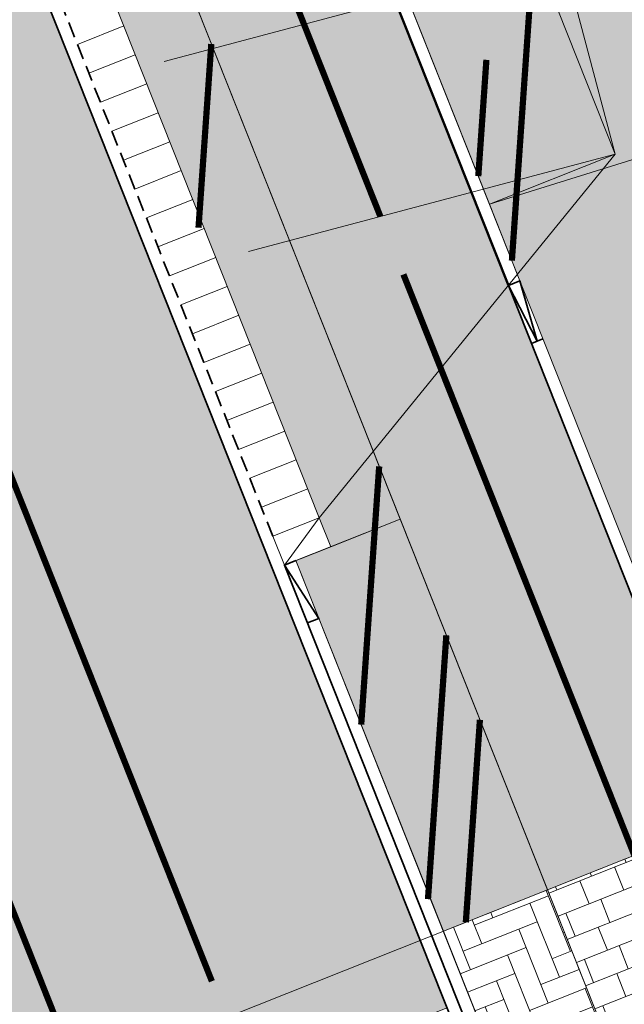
# Model space of a CAD drawing. Header units: metres. Extents: x 196674 to 197628, y 355499 to 356232.
# Tile 127 of 209: x 196837 to 196847, y 355914 to 355930. Entities that reach past the tile are written whole.
import ezdxf

# ---------------------------------------------------------------- set-up
doc = ezdxf.new("R2010")
doc.units = ezdxf.units.M
for name, pattern in [('DASHED2', [0.375, 0.25, -0.125]), ('VW-11_STREEP', [2, 1, -1]), ('VW-30270_STREEP', [3, 0.3, -2.7]), ('VW-5050_STREEP', [1, 0.5, -0.5])]:
    doc.linetypes.add(name, pattern=pattern)
doc.layers.get('0').update_dxf_attribs({"lineweight": 25})
for name, color, linetype, lineweight, true_color in [('N-WE-VH-GESLOTENVERHARDING_ASFALT_RIJBAAN-V', 7, 'Continuous', 5, 0xd6d6d6), ('N-WE-VH-GOOT-TEGEL_200x200-G', 7, 'Continuous', 35, 0x00a5a5), ('N-WE-VH-KANTOPSLUITING_GELEIDEBAND_50 200-G', 1, 'Continuous', 35, 0xff0000), ('N-WE-VH-KANTOPSLUITING_OPSLUITBAND_200X250-G', 7, 'Continuous', 50, 0x0029a5), ('N-WE-VH-KANTOPSLUITING_VERLAGINGSBAND_GELEIDEBAND_50 200-G', 1, 'Continuous', 35, 0xff0000), ('N-WE-VH-KANTOPSLUITING_VERLOOPBAND_GELEIDEBAND_50 200_TROTTOIRBAND_180 200-G', 1, 'Continuous', 35, 0xff0000), ('N-WE-VH-OPENVERHARDING_NATUURSTEEN_02-BRANCO-GRIS-A', 7, 'Continuous', 9, 0x8f999b), ('N-WE-VH-OPENVERHARDING_NATUURSTEEN_03-FAVACO-A', 7, 'Continuous', 9, 0x5c6a6b), ('N-WE-VH-OPENVERHARDING_STRAATBAKSTEEN_ROOD_ELLEBOOG_LINGE-A', 7, 'Continuous', 5, 0xdaaea0), ('N-WE-VH-OPENVERHARDING_TEGEL_200x300_FIETSPAD_ROOD-A', 7, 'Continuous', 5, 0xe04d68), ('N-WE-VW-MARKERING_DWARS_OVERSTEEK_KANALISATIESTREEP50-G', 7, 'VW-5050_STREEP', 13, 0xffffff), ('N-WE-VW-MARKERING_LANGS_STREEP_11_010-G', 7, 'VW-11_STREEP', 13, 0xffffff), ('N-WE-VW-MARKERING_LANGS_STREEP_30270_010-G', 7, 'VW-30270_STREEP', 13, 0xffffff)]:
    doc.layers.add(name, color=color, linetype=linetype, lineweight=lineweight, true_color=true_color)
doc.layers.add('N-WE-VH-HULPLIJN-G', color=40, linetype='Continuous', lineweight=5, plot=False)
for name, color, linetype, lineweight in [('N-WE-VH-KANTOPSLUITING_ACHTERKANTBAND-G', 50, 'Continuous', 18), ('N-WE-VH-KANTOPSLUITING_ELEMENT_INRIT-G', 210, 'Continuous', 18), ('N-WE-VH-KANTOPSLUITING_ELEMENT_INRIT_VOORKANT_BLOKKEN-G', 210, 'DASHED2', 35), ('N-WE-VH-MATERIAALGRENS-G', 7, 'Continuous', 13)]:
    doc.layers.add(name, color=color, linetype=linetype, lineweight=lineweight)
pattern_1 = [(21.67232329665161, (0, 0), (-0.1477191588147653, 0.3717244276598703), []), (111.6723232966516, (0, 0), (-0.5575866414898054, -0.2215787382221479), [0.4, -0.4]), (111.6723232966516, (0.3717244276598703, 0.1477191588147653), (-0.5575866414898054, -0.2215787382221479), [-0.4, 0.4])]
pattern_2 = [(86.02000000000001, (0, 0), (-0.2493970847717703, 0.01735206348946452), [-0.05, 0.2, -0.05])]

# ---------------------------------------------------------------- blocks, each defined once
blk = doc.blocks.new('*U126')
at = {"layer": 'N-WE-VH-KANTOPSLUITING_ELEMENT_INRIT-G', "ltscale": 0.2, "flags": 128}
for points in [[(0, 0), (0.5, -0.7999999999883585)], [(1, 0), (1, -0.7999999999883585)], [(1.5, 0), (1.5, -0.7999999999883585)], [(2, 0), (2, -0.7999999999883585)], [(2.5, 0), (2.5, -0.7999999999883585)], [(3, 0), (3, -0.7999999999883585)], [(3.5, 0), (3.5, -0.7999999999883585)], [(4, 0), (4, -0.7999999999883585)], [(4.5, 0), (4.5, -0.7999999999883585)], [(5, 0), (5, -0.7999999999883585)], [(5.5, 0), (5.5, -0.7999999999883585)], [(6, 0), (6, -0.7999999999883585)], [(6.5, 0), (6.5, -0.7999999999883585)], [(7, 0), (7, -0.7999999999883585)], [(7.5, 0), (7.5, -0.7999999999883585)], [(8, 0), (8, -0.7999999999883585)], [(8.5, 0), (8.5, -0.7999999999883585)], [(9, 0), (9, -0.7999999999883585)], [(0.5, -0.7999999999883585), (20.5000000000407, -0.7999999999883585)]]:
    blk.add_lwpolyline(points, dxfattribs=at)
at = {"layer": 'N-WE-VH-KANTOPSLUITING_ELEMENT_INRIT-G', "flags": 128}
blk.add_lwpolyline([(0.5, 0), (0, 0), (0, -0.7999999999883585), (0.5, -0.7999999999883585)], close=True, dxfattribs=at)
at = {"layer": 'N-WE-VH-KANTOPSLUITING_ELEMENT_INRIT_VOORKANT_BLOKKEN-G', "flags": 128}
blk.add_lwpolyline([(0.5, 0), (20.5000000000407, 0)], dxfattribs=at)
blk = doc.blocks.new('Verloopband')
at = {"flags": 128}
blk.add_lwpolyline([(-0.2763672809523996, 0.9662406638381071), (0, 0), (-0.4622285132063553, 0.8923814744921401)], close=True, dxfattribs=at)
blk = doc.blocks.new('Patroon Minderbroederskerk')
at = {"layer": 'N-WE-VH-OPENVERHARDING_NATUURSTEEN_03-FAVACO-A', "const_width": 0.1}
for points in [[(-11.09439979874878, -39.83279591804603), (-10.31719954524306, -28.66506614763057)], [(-16.12579119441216, -39.30347087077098), (-15.92048550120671, -36.35339656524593)], [(-11.63351496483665, -38.47615214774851), (-11.50349499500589, -36.60787189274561)], [(-13.51356462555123, -47.28435026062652), (-13.22490966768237, -43.13661542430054)], [(-12.44157205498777, -50.08726933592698), (-12.14667933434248, -45.84990296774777)], [(-11.83392745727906, -50.4592014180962), (-11.60756416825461, -47.20654673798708)]]:
    blk.add_lwpolyline(points, dxfattribs=at)

msp = doc.modelspace()

# ---------------------------------------------------------------- hatches: boundary and pattern name
at = {"layer": 'N-WE-VH-GESLOTENVERHARDING_ASFALT_RIJBAAN-V'}
h = msp.add_hatch(color=256, dxfattribs=at)
h.dxf.hatch_style = 1
edge = h.paths.add_edge_path()
edge.add_line((196834.0553718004, 355939.1966390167), (196830.5635089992, 355937.7671306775))
edge.add_arc((196829.3834160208, 355937.5494599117), 1.199999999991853, -158.32767670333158, 10.450868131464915, ccw=False)
edge.add_line((196828.2682427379, 355937.1063024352), (196825.8520339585, 355936.146127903))
edge.add_line((196825.8520339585, 355936.146127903), (196826.309662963, 355934.9945380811))
edge.add_line((196826.309662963, 355934.9945380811), (196834.2309629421, 355915.0611677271))
edge.add_line((196834.2309629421, 355915.0611677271), (196835.9972849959, 355910.616347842))
edge.add_line((196835.9972849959, 355910.616347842), (196839.0151825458, 355911.8296955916))
edge.add_arc((196840.1569402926, 355912.1990047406), 1.200000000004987, 21.67228297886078, 197.9241463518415, ccw=False)
edge.add_line((196841.2721138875, 355912.6421614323), (196844.1528986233, 355913.7869534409))
edge.add_line((196844.1528986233, 355913.7869534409), (196841.3562365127, 355920.8245485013))
edge.add_line((196841.3562365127, 355920.8245485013), (196834.0553718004, 355939.1966390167))
at = {"layer": 'N-WE-VH-OPENVERHARDING_NATUURSTEEN_02-BRANCO-GRIS-A', "true_color": 0xb5b8b7}
h = msp.add_hatch(dxfattribs=at)
h.set_pattern_fill('AMO-BODEM_KLEIIG', color=9, scale=0.5, angle=41.02, pattern_type=2)
h.set_pattern_definition(pattern_2)
edge = h.paths.add_edge_path()
edge.add_line((196904.1347714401, 355942.5172632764), (196904.0833954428, 355942.7105519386))
edge.add_line((196904.0833954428, 355942.7105519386), (196903.9327309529, 355942.6705054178))
edge.add_line((196903.9327309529, 355942.6705054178), (196902.8047925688, 355946.1873392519))
edge.add_line((196902.8047925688, 355946.1873392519), (196901.5447557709, 355950.1160467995))
edge.add_arc((196897.1649649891, 355953.9280243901), 5.806353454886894, 318.9651201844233, 377.7470136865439)
edge.add_line((196902.6950038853, 355955.6978860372), (196901.843014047, 355958.3543313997))
edge.add_arc((196882.9889907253, 355952.3073648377), 19.80000000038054, 17.78237197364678, 26.37352203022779)
edge.add_line((196900.728150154, 355961.1029445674), (196899.9032827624, 355962.7665590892))
edge.add_line((196899.9032827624, 355962.7665590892), (196896.9480260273, 355968.1883792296))
edge.add_line((196896.9480260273, 355968.1883792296), (196893.4994062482, 355974.7662014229))
edge.add_line((196893.4994062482, 355974.7662014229), (196891.3160369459, 355978.9449681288))
edge.add_line((196891.3160369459, 355978.9449681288), (196889.4915040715, 355982.719766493))
edge.add_line((196889.4915040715, 355982.719766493), (196887.8764675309, 355986.1719638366))
edge.add_line((196887.8764675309, 355986.1719638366), (196885.7426016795, 355985.2862691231))
edge.add_line((196885.7426016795, 355985.2862691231), (196885.0914912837, 355985.0492770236))
edge.add_line((196885.0914912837, 355985.0492770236), (196887.7382881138, 355977.7814621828))
edge.add_line((196887.7382881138, 355977.7814621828), (196885.5567911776, 355975.4225304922))
edge.add_line((196885.5567911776, 355975.4225304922), (196877.6132574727, 355982.7685653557))
edge.add_line((196877.6132574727, 355982.7685653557), (196866.4971657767, 355978.708592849))
edge.add_line((196866.4971657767, 355978.708592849), (196860.2787933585, 355976.4360902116))
edge.add_line((196860.2787933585, 355976.4360902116), (196860.222427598, 355976.538692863))
edge.add_line((196860.222427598, 355976.538692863), (196859.9061866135, 355977.3025401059))
edge.add_line((196859.9061866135, 355977.3025401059), (196859.8435398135, 355977.5106985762))
edge.add_line((196859.8435398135, 355977.5106985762), (196859.5800778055, 355978.171604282))
edge.add_line((196859.5800778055, 355978.171604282), (196859.2962070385, 355978.9858568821))
edge.add_line((196859.2962070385, 355978.9858568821), (196854.6103564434, 355977.1424704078))
edge.add_line((196854.6103564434, 355977.1424704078), (196855.0270261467, 355976.081345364))
edge.add_line((196855.0270261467, 355976.081345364), (196848.9235303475, 355973.6846987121))
edge.add_line((196848.9235303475, 355973.6846987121), (196848.5192497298, 355974.7281412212))
edge.add_line((196848.5192497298, 355974.7281412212), (196843.4020496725, 355972.6937883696))
edge.add_line((196843.4020496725, 355972.6937883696), (196839.6680650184, 355981.9695414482))
edge.add_line((196839.6680650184, 355981.9695414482), (196838.8693565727, 355984.0444490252))
edge.add_line((196838.8693565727, 355984.0444490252), (196837.7303654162, 355986.9068752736))
edge.add_line((196837.7303654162, 355986.9068752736), (196825.2742032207, 355982.0233832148))
edge.add_line((196825.2742032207, 355982.0233832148), (196824.869626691, 355983.0546210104))
edge.add_line((196824.869626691, 355983.0546210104), (196821.291702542, 355981.6327936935))
edge.add_line((196821.291702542, 355981.6327936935), (196823.5165936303, 355976.03401847))
edge.add_arc((196849.8160968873, 355986.4851489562), 28.30000000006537, 201.6723232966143, 212.9671986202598)
edge.add_line((196826.072899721, 355971.0854545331), (196827.261377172, 355969.2530639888))
edge.add_arc((196800.6656404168, 355952.0032295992), 31.70000000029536, 27.964189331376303, 32.96719862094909, ccw=False)
edge.add_arc((196800.6656404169, 355952.0032295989), 31.7000000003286, 21.67232329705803, 27.96418933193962, ccw=False)
edge.add_line((196830.1248013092, 355963.7099729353), (196835.4340720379, 355950.3495825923))
edge.add_line((196835.4340720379, 355950.3495825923), (196836.911263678, 355946.6323381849))
edge.add_line((196836.911263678, 355946.6323381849), (196841.0876501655, 355936.1227679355))
edge.add_line((196841.0876501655, 355936.1227679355), (196844.833726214, 355926.696042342))
edge.add_line((196844.833726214, 355926.696042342), (196845.3236113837, 355925.4632822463))
edge.add_line((196845.3236113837, 355925.4632822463), (196848.7404566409, 355916.8650417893))
edge.add_line((196848.7404566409, 355916.8650417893), (196850.678, 355917.635))
edge.add_line((196850.678, 355917.635), (196848.415, 355923.32))
edge.add_line((196848.415, 355923.32), (196848.545, 355923.381))
edge.add_line((196848.545, 355923.381), (196849.361, 355925.294))
edge.add_line((196849.361, 355925.294), (196849.318, 355925.424))
edge.add_line((196849.318, 355925.424), (196855.480174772, 355927.8326769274))
edge.add_line((196855.480174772, 355927.8326769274), (196859.9507791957, 355929.619336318))
edge.add_line((196859.9507791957, 355929.619336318), (196869.3255006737, 355931.9984358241))
edge.add_line((196869.3255006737, 355931.9984358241), (196873.1093192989, 355932.7743424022))
edge.add_line((196873.1093192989, 355932.7743424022), (196885.9822651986, 355936.3936414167))
edge.add_line((196885.9822651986, 355936.3936414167), (196898.4869911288, 355939.6561703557))
edge.add_line((196898.4869911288, 355939.6561703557), (196898.4413242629, 355939.8768389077))
edge.add_line((196898.4413242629, 355939.8768389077), (196898.9212147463, 355940.0018329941))
edge.add_line((196898.9212147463, 355940.0018329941), (196898.9919709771, 355939.7694505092))
edge.add_line((196898.9919709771, 355939.7694505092), (196903.086, 355940.775))
edge.add_line((196903.086, 355940.775), (196903.1442436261, 355940.8987677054))
edge.add_line((196903.1442436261, 355940.8987677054), (196904.7457907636, 355940.1450984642))
edge.add_line((196904.7457907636, 355940.1450984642), (196903.9938896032, 355942.4798169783))
edge.add_line((196903.9938896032, 355942.4798169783), (196904.1347714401, 355942.5172632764))
h.paths.add_polyline_path([(196835.1374744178, 355967.9053832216), (196830.7829016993, 355968.2084376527), (196830.2409440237, 355969.565908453), (196830.4517828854, 355972.5954407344), (196835.4397181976, 355972.2483077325), (196835.2670596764, 355969.7673867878)], flags=16)
h.paths.add_polyline_path([(196843.9519309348, 355963.952602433), (196836.5885727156, 355964.4650518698), (196836.9494377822, 355969.6503024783), (196837.320672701, 355974.9845569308), (196840.9581243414, 355974.7314102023), (196841.9693529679, 355972.1166017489), (196844.1272581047, 355966.4718690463)], flags=16)
h.paths.add_polyline_path([(196847.8407714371, 355966.7472270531), (196846.144873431, 355966.8652522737), (196846.1962381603, 355967.6033092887), (196846.4364651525, 355971.055117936), (196846.9352586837, 355971.0204046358), (196848.1323631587, 355970.9370927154), (196847.9677717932, 355968.5720882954)], flags=16)
edge = h.paths.add_edge_path(flags=16)
edge.add_line((196841.9149393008, 355962.7912214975), (196843.8616763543, 355962.6557392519))
edge.add_line((196843.8616763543, 355962.6557392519), (196845.6770249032, 355962.5294009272))
edge.add_line((196845.6770249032, 355962.5294009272), (196851.5983763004, 355947.218125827))
edge.add_line((196851.5983763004, 355947.218125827), (196853.3309221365, 355942.7381542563))
edge.add_line((196853.3309221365, 355942.7381542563), (196856.3082049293, 355943.2768785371))
edge.add_line((196856.3082049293, 355943.2768785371), (196856.5337592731, 355943.2981773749))
edge.add_line((196856.5337592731, 355943.2981773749), (196856.8413033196, 355947.7172611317))
edge.add_line((196856.8413033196, 355947.7172611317), (196857.339985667, 355947.6809502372))
edge.add_line((196857.339985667, 355947.6809502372), (196858.5350196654, 355947.5939354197))
edge.add_line((196858.5350196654, 355947.5939354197), (196858.2486612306, 355943.4601135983))
edge.add_line((196858.2486612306, 355943.4601135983), (196860.0654342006, 355943.6316693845))
edge.add_line((196860.0654342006, 355943.6316693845), (196860.3320797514, 355947.4630848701))
edge.add_line((196860.3320797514, 355947.4630848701), (196865.0210313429, 355947.1216650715))
edge.add_line((196865.0210313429, 355947.1216650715), (196864.8163680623, 355944.0802946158))
edge.add_line((196864.8163680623, 355944.0802946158), (196867.0755506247, 355944.293626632))
edge.add_line((196867.0755506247, 355944.293626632), (196867.9362152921, 355944.3776282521))
edge.add_line((196867.9362152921, 355944.3776282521), (196868.1115243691, 355946.89663489))
edge.add_line((196868.1115243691, 355946.89663489), (196871.8039148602, 355946.6480605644))
edge.add_line((196871.8039148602, 355946.6480605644), (196872.3027512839, 355946.6139749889))
edge.add_line((196872.3027512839, 355946.6139749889), (196873.4992244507, 355946.5322197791))
edge.add_line((196873.4992244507, 355946.5322197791), (196873.3883616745, 355944.9097624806))
edge.add_line((196873.3883616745, 355944.9097624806), (196879.1295908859, 355945.4701114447))
edge.add_line((196879.1295908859, 355945.4701114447), (196881.6949201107, 355945.7124441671))
edge.add_line((196881.6949201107, 355945.7124441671), (196883.7404636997, 355946.0345962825))
edge.add_line((196883.7404636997, 355946.0345962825), (196885.4024376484, 355946.2531954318))
edge.add_line((196885.4024376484, 355946.2531954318), (196885.4747241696, 355946.2627032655))
edge.add_line((196885.4747241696, 355946.2627032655), (196886.3601023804, 355946.4147504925))
edge.add_line((196886.3601023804, 355946.4147504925), (196886.6106913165, 355951.4967303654))
edge.add_line((196886.6106913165, 355951.4967303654), (196887.6150528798, 355951.4161080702))
edge.add_line((196887.6150528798, 355951.4161080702), (196887.7150044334, 355952.6612470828))
edge.add_line((196887.7150044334, 355952.6612470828), (196889.8088498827, 355952.4931695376))
edge.add_line((196889.8088498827, 355952.4931695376), (196889.7088998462, 355951.2480304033))
edge.add_line((196889.7088998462, 355951.2480304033), (196892.4600143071, 355951.0271924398))
edge.add_line((196892.4600143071, 355951.0271924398), (196892.5599643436, 355952.2723315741))
edge.add_line((196892.5599643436, 355952.2723315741), (196894.5624799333, 355952.1115852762))
edge.add_line((196894.5624799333, 355952.1115852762), (196894.416047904, 355950.0075113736))
edge.add_line((196894.416047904, 355950.0075113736), (196895.1932936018, 355950.5094522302))
edge.add_line((196895.1932936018, 355950.5094522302), (196895.557604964, 355950.7785420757))
edge.add_line((196895.557604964, 355950.7785420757), (196895.7170934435, 355950.3712367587))
edge.add_line((196895.7170934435, 355950.3712367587), (196894.7885775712, 355949.7219120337))
edge.add_line((196894.7885775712, 355949.7219120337), (196893.1155842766, 355948.5988779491))
edge.add_line((196893.1155842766, 355948.5988779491), (196891.5104144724, 355947.6731838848))
edge.add_line((196891.5104144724, 355947.6731838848), (196890.1960797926, 355947.0226786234))
edge.add_line((196890.1960797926, 355947.0226786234), (196888.7296260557, 355946.5424894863))
edge.add_line((196888.7296260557, 355946.5424894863), (196887.6181528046, 355946.3329814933))
edge.add_line((196887.6181528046, 355946.3329814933), (196885.4778768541, 355945.9693752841))
edge.add_line((196885.4778768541, 355945.9693752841), (196883.7985188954, 355945.6840732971))
edge.add_line((196883.7985188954, 355945.6840732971), (196881.7991141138, 355945.4391422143))
edge.add_line((196881.7991141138, 355945.4391422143), (196876.4280972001, 355944.9287225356))
edge.add_line((196876.4280972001, 355944.9287225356), (196865.9422767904, 355943.9688926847))
edge.add_line((196865.9422767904, 355943.9688926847), (196855.1110549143, 355942.9273849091))
edge.add_line((196855.1110549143, 355942.9273849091), (196847.6198685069, 355940.8715984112))
edge.add_line((196847.6198685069, 355940.8715984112), (196843.554462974, 355939.7557373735))
edge.add_arc((196843.107992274, 355941.3823596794), 1.68678279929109, 205.3585102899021, 285.3483981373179, ccw=False)
edge.add_line((196841.5837383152, 355940.659942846), (196841.4972440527, 355940.843060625))
edge.add_line((196841.4972440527, 355940.843060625), (196841.6138104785, 355940.8702465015))
edge.add_line((196841.6138104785, 355940.8702465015), (196833.9326321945, 355960.2110142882))
edge.add_line((196833.9326321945, 355960.2110142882), (196841.9149393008, 355962.7912214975))
h.paths.add_polyline_path([(196850.0668730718, 355972.8072989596), (196851.2639775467, 355972.7239870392), (196851.0940076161, 355970.2816983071), (196850.8335326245, 355966.538947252), (196849.6364281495, 355966.6222591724), (196849.843513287, 355969.5978543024)], flags=16)
h.paths.add_polyline_path([(196859.2081451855, 355974.5244332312), (196860.4052496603, 355974.4411213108), (196860.2728089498, 355972.5380879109), (196859.0773967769, 355972.6457164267), (196859.1216258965, 355973.2812422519)], flags=16)
h.paths.add_polyline_path([(196864.6948740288, 355974.1425869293), (196865.1936675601, 355974.107873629), (196866.3907720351, 355974.0245617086), (196866.2573672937, 355972.1076762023), (196865.0639892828, 355972.2063662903), (196864.563006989, 355972.2477965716), (196864.6077310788, 355972.8904345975)], flags=16)
h.paths.add_polyline_path([(196865.3589400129, 355976.4826645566), (196866.5932347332, 355976.9337372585), (196866.5561794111, 355976.4012913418), (196866.4879692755, 355975.421183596), (196865.2908648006, 355975.5044955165)], flags=16)
h.paths.add_polyline_path([(196867.8588212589, 355976.3940701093), (196867.9303742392, 355977.42221101), (196868.4446557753, 355977.6100440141), (196869.6789314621, 355978.060843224), (196869.562275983, 355976.3846269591), (196869.4807304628, 355975.212903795), (196868.2836259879, 355975.2962157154), (196867.7848775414, 355975.3315768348)], flags=16)
h.paths.add_polyline_path([(196870.1627740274, 355976.381298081), (196870.2953289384, 355978.2859724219), (196872.7646206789, 355979.1878412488), (196872.5683725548, 355976.3679625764), (196872.4734916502, 355975.0046239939), (196870.0785646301, 355975.1712978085)], flags=16)
h.paths.add_polyline_path([(196874.338574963, 355975.8772431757), (196874.3720304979, 355976.3579639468), (196874.6160342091, 355979.8640400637), (196875.8503098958, 355980.3148392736), (196875.5744691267, 355976.3512981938), (196875.5356794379, 355975.7939312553)], flags=16)
h.paths.add_polyline_path([(196874.2413777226, 355974.4806212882), (196875.4384821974, 355974.3973093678), (196875.9372757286, 355974.3625960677), (196875.8577009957, 355973.2191910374), (196875.7288519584, 355971.3677661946), (196875.2303962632, 355971.4073338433), (196874.0341025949, 355971.5022962), (196874.1687700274, 355973.437325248)], flags=16)
h.paths.add_polyline_path([(196876.1342316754, 355975.752275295), (196876.1756884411, 355976.3479653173), (196876.4674477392, 355980.5402388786), (196877.2212679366, 355980.8155595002), (196878.791362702, 355979.3635645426), (196878.5805656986, 355976.3346338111), (196878.5284406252, 355975.5856514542)], flags=16)
h.paths.add_polyline_path([(196880.3842236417, 355976.3246351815), (196880.4866107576, 355977.7958301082), (196881.6167761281, 355976.7506738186), (196882.0876783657, 355976.3151920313), (196881.9504264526, 355974.3430267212), (196881.4517752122, 355974.3797845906), (196880.2546707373, 355974.4630965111)], flags=16)
h.paths.add_polyline_path([(196880.1574734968, 355973.0664746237), (196881.3545779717, 355972.9831627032), (196881.2659752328, 355971.7100347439), (196881.2102833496, 355970.9098010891), (196880.0140055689, 355971.0049917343)], flags=16)
h.paths.add_polyline_path([(196850.6241939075, 355928.5011318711), (196904.0833954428, 355942.7105519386), (196904.1347714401, 355942.5172632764), (196850.675569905, 355928.3078432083)], flags=16)
h.paths.add_polyline_path([(196885.6442023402, 355972.6846283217), (196886.1429958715, 355972.6499150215), (196887.3401003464, 355972.566603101), (196887.1909692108, 355970.4237458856), (196887.1586597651, 355970.426544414), (196885.9952743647, 355970.5273126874), (196885.4970681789, 355970.5704655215)], flags=16)
h.paths.add_polyline_path([(196888.3985948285, 355969.07255049), (196888.8988641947, 355969.0377344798), (196890.0959686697, 355968.9544225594), (196889.9583405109, 355966.9768509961), (196889.7278595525, 355963.6650825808), (196888.5312587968, 355963.7556324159), (196888.0485247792, 355963.7921621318), (196888.2254058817, 355966.4602021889)], flags=16)
h.paths.add_polyline_path([(196890.8081303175, 355970.5452140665), (196893.2023392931, 355970.3785902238), (196892.7974116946, 355964.6575713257), (196890.4032027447, 355964.8241951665), (196890.5725354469, 355967.1599641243)], flags=16)
h.paths.add_polyline_path([(196894.0117544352, 355963.3427356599), (196894.5145387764, 355963.30685196), (196895.1952567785, 355963.2582691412), (196896.0295059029, 355964.8547990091), (196894.3532371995, 355968.1299361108)], flags=16)
edge = h.paths.add_edge_path(flags=16)
edge.add_line((196897.1451256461, 355947.9179938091), (196898.1533496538, 355948.185979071))
edge.add_line((196898.1533496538, 355948.185979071), (196898.6620120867, 355948.3211811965))
edge.add_arc((196897.1718128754, 355953.927234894), 5.80073544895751, 284.8860988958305, 318.9266923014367)
edge.add_line((196901.5448107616, 355950.116011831), (196901.6156955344, 355949.8948615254))
edge.add_arc((196897.1721081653, 355953.9265523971), 5.999999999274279, 284.8850117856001, 317.78237197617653, ccw=False)
edge.add_line((196898.713388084, 355948.1278925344), (196898.2047256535, 355947.9926904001))
edge.add_line((196898.2047256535, 355947.9926904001), (196847.9101683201, 355934.6244306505))
edge.add_line((196847.9101683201, 355934.6244306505), (196849.0828258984, 355930.2126165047))
edge.add_line((196849.0828258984, 355930.2126165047), (196850.0492692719, 355930.469496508))
edge.add_line((196850.0492692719, 355930.469496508), (196850.1006452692, 355930.2762078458))
edge.add_line((196850.1006452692, 355930.2762078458), (196848.3610472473, 355929.8138238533))
edge.add_line((196848.3610472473, 355929.8138238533), (196847.0856365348, 355934.6122155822))
edge.add_line((196847.0856365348, 355934.6122155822), (196848.8252346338, 355935.0745990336))
edge.add_line((196848.8252346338, 355935.0745990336), (196852.8476505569, 355938.6270869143))
edge.add_line((196852.8476505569, 355938.6270869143), (196870.2892594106, 355943.2630549))
edge.add_line((196870.2892594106, 355943.2630549), (196875.5446992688, 355942.17661489))
edge.add_line((196875.5446992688, 355942.17661489), (196885.7640034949, 355944.8928991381))
edge.add_line((196885.7640034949, 355944.8928991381), (196897.1451256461, 355947.9179938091))
h.paths.add_polyline_path([(196898.5891251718, 355959.2269318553), (196899.5507707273, 355959.5135160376), (196899.7485194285, 355959.5735244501), (196899.4635972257, 355960.5008586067), (196899.3615294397, 355960.4834930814), (196898.2687245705, 355960.1337355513), (196896.268498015, 355962.3984217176), (196896.6374944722, 355963.1082397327), (196896.9016234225, 355963.6163299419), (196896.5765448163, 355963.7859802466), (196896.0567304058, 355964.0431982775), (196895.4283347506, 355962.8406169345), (196892.4595441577, 355963.0524994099), (196892.4967772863, 355964.2838297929), (196891.5679182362, 355964.3703037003), (196891.4500932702, 355963.1336131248), (196887.5474519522, 355963.4289359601), (196887.8075085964, 355966.3356122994), (196888.0675652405, 355969.2422886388), (196889.4608475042, 355970.7206572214), (196888.6581150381, 355971.4427897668), (196887.3177983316, 355970.0112627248), (196884.1173106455, 355970.2884774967), (196882.9018615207, 355970.3937553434), (196883.0640349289, 355972.0208114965), (196881.9466588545, 355972.066029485), (196881.793115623, 355970.4621593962), (196878.3911379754, 355970.7328627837), (196877.9624928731, 355970.7669710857), (196878.0893454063, 355972.3517726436), (196877.0434481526, 355972.529554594), (196876.8718332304, 355970.8757775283), (196873.9922156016, 355971.1043629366), (196873.0738056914, 355971.1856623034), (196873.1714389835, 355972.7583355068), (196872.0696877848, 355972.8538959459), (196871.8505462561, 355971.2787584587), (196868.1558419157, 355971.5004868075), (196868.2354665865, 355973.1234656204), (196867.1302822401, 355973.2086104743), (196866.991476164, 355971.6456013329), (196863.2016051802, 355971.9590164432), (196863.3006639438, 355973.4862625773), (196862.219700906, 355973.5717325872), (196862.0968876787, 355971.9722396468), (196861.1307954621, 355972.0592214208), (196857.8196535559, 355972.3573389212), (196857.8937719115, 355973.9337282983), (196856.7556336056, 355974.0318831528), (196856.7258623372, 355972.4508074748), (196855.1878033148, 355972.5204270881), (196855.0584024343, 355971.3671320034), (196856.6517169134, 355971.2921774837), (196856.2888085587, 355965.6212070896), (196853.3450548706, 355965.8303608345), (196853.1257859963, 355963.1564846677), (196853.0330075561, 355962.062180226), (196852.9791556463, 355961.0292372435), (196852.8825029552, 355959.8429231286), (196852.7391687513, 355957.138654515), (196855.0736619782, 355956.9795944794), (196855.0793053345, 355956.2296157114), (196855.1368170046, 355948.5865520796), (196856.030827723, 355948.5050922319), (196856.0534760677, 355948.6770083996), (196857.4053449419, 355948.5785738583), (196867.3435453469, 355947.854936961), (196873.5605785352, 355947.4301260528), (196875.2510264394, 355947.3146174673), (196877.5757421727, 355947.1530803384), (196881.1295043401, 355946.9146957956), (196884.1937974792, 355946.6892746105), (196884.1663374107, 355946.5556645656), (196885.3482083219, 355946.4572189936), (196885.594319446, 355949.158867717), (196885.7515619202, 355952.3477678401), (196885.758456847, 355952.4875979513), (196886.76881052, 355952.385323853), (196886.8004391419, 355952.9404962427), (196886.8391165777, 355953.6193953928), (196890.7825233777, 355953.3660473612), (196890.6780863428, 355952.0702491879), (196891.6045468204, 355951.988321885), (196891.6359138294, 355952.6502711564), (196891.6652601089, 355953.2695762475), (196894.6375387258, 355952.9602160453), (196895.1833994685, 355951.6710162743), (196896.0500410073, 355952.0379614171), (196895.5851672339, 355953.3386659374), (196897.8981750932, 355955.2983198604), (196899.1393755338, 355954.6819285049), (196899.5672129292, 355955.5447291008), (196899.4231367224, 355955.6115716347), (196898.3129499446, 355956.1666811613)], flags=16)
h = msp.add_hatch(dxfattribs=at)
h.set_pattern_fill('AMO-BODEM_KLEIIG', color=9, scale=0.5, angle=41.02, pattern_type=2)
h.set_pattern_definition(pattern_2)
h.paths.add_polyline_path([(196827.1510058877, 355962.5282196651, 0.04932312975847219), (196824.5766340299, 355967.5117557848), (196823.388156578, 355969.3441463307, -0.04932312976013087), (196820.5427982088, 355974.8522652), (196819.0305853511, 355978.6576379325), (196819.0302720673, 355978.6584258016, 0.4140891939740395), (196816.4333687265, 355979.7776647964), (196815.4483032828, 355979.3862115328), (196817.4312185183, 355974.3963442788), (196819.5500483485, 355975.238341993), (196819.8753072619, 355975.3675961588), (196820.1892101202, 355974.5776816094), (196819.8639511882, 355974.4484274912), (196824.0997933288, 355963.7892275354), (196822.1530731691, 355963.015624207, 0.02354958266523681), (196823.8052658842, 355960.1864366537), (196828.2121079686, 355953.3958813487, -0.04584172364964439), (196830.7836583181, 355948.5046085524, -0.003539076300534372), (196830.9443468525, 355948.1084415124), (196832.2647070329, 355944.7858519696), (196833.6034072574, 355941.4171110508), (196833.6035061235, 355941.4171503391), (196833.6038001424, 355941.4161223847), (196833.9727051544, 355940.4877999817), (196834.5304533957, 355940.7094424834), (196834.7151020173, 355940.2447868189), (196842.1010468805, 355921.6585602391), (196842.2856953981, 355921.1939048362), (196841.7279609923, 355920.9722675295), (196844.0938999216, 355915.0185557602), (196845.7666598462, 355915.6832919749), (196843.4007210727, 355921.6370033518), (196835.6454652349, 355941.1525358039)])
at = {"layer": 'N-WE-VH-OPENVERHARDING_STRAATBAKSTEEN_ROOD_ELLEBOOG_LINGE-A', "true_color": 0xb05e45}
h = msp.add_hatch(dxfattribs=at)
h.set_pattern_fill('AVH-ROO_BSS_LINGEFRMT_ELLEBOOG', color=25, scale=4, angle=21.67232329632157, pattern_type=2)
h.set_pattern_definition([(21.67232329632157, (196753.6511661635, 356089.3677123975), (0.1792042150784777, 0.4155548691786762), [1.28, -0.64]), (291.6723232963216, (196753.2966401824, 356090.2598510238), (0.1792042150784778, 0.4155548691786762), [1.28, -0.64])])
edge = h.paths.add_edge_path()
edge.add_line((196854.634800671, 355847.3068900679), (196851.3665704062, 355846.0082851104))
edge.add_line((196851.3665704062, 355846.0082851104), (196852.9006189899, 355842.0887260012))
edge.add_line((196852.9006189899, 355842.0887260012), (196853.796900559, 355840.1496289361))
edge.add_line((196853.796900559, 355840.1496289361), (196854.5423430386, 355838.4176919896))
edge.add_line((196854.5423430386, 355838.4176919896), (196854.9167043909, 355838.5587630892))
edge.add_line((196854.9167043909, 355838.5587630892), (196855.1680830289, 355837.9095865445))
edge.add_line((196855.1680830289, 355837.9095865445), (196854.813907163, 355837.7761896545))
edge.add_line((196854.813907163, 355837.7761896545), (196858.0740962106, 355829.1894290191))
edge.add_line((196858.0740962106, 355829.1894290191), (196858.4847609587, 355829.3566530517))
edge.add_line((196858.4847609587, 355829.3566530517), (196858.6461048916, 355828.9515408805))
edge.add_line((196858.6461048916, 355828.9515408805), (196858.8074488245, 355828.5464287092))
edge.add_line((196858.8074488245, 355828.5464287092), (196858.3967840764, 355828.3792046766))
edge.add_line((196858.3967840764, 355828.3792046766), (196860.1905359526, 355823.8524921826))
edge.add_arc((196860.3361869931, 355823.4144153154), 0.4616552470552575, 27.314097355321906, 108.390845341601, ccw=False)
edge.add_arc((196860.3361869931, 355823.4144153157), 0.4616552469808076, -65.41169166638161, 27.31409731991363, ccw=False)
edge.add_line((196860.5282795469, 355822.9946224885), (196862.5133318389, 355818.0350498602))
edge.add_line((196862.5133318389, 355818.0350498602), (196866.2864310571, 355808.5456891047))
edge.add_line((196866.2864310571, 355808.5456891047), (196867.581257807, 355805.2878631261))
edge.add_line((196867.581257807, 355805.2878631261), (196867.9217623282, 355804.4098501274))
edge.add_line((196867.9217623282, 355804.4098501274), (196870.0653635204, 355798.8824353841))
edge.add_line((196870.0653635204, 355798.8824353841), (196873.358203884, 355800.1908192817))
edge.add_line((196873.358203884, 355800.1908192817), (196854.634800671, 355847.3068900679))
h.paths.add_polyline_path([(196841.0858936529, 355881.4017207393), (196837.7140431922, 355880.0443230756), (196839.5772904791, 355875.4159143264), (196841.1301816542, 355871.4390365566), (196841.7395418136, 355871.6956293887), (196843.151059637, 355868.2801940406), (196842.63141636, 355868.0392346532), (196843.4900363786, 355865.8687646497), (196844.0232237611, 355866.1116903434), (196845.3695745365, 355862.6465332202), (196844.746755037, 355862.3643601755), (196846.1745000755, 355858.6130248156), (196846.5038240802, 355858.7491365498), (196846.7150110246, 355858.2732877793), (196846.3951378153, 355858.1530437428), (196848.5058357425, 355853.0721934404), (196849.2454863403, 355851.269035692), (196849.5001118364, 355850.6861876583), (196850.030891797, 355850.9013806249), (196851.4569500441, 355847.2645212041), (196850.9688039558, 355847.0245952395), (196851.3665704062, 355846.0082851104), (196854.634800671, 355847.3068900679)])
h.paths.add_polyline_path([(196880.8574146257, 355842.0475994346), (196879.1419714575, 355846.3041045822), (196878.6767607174, 355847.4279524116), (196878.4514744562, 355847.9909747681), (196877.8947571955, 355847.7672206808), (196876.4362827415, 355851.384245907), (196877.0026204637, 355851.6118666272), (196876.8501220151, 355851.9929819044), (196875.7116283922, 355855.0583460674), (196872.1529597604, 355853.6441706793), (196890.8763631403, 355806.5280994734), (196895.0099379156, 355808.1707361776), (196891.3852624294, 355816.3565551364), (196888.3845230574, 355823.3092453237), (196884.0420041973, 355833.6126927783), (196884.3159500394, 355833.7740029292), (196883.9444415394, 355834.1288702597), (196882.5075790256, 355837.8448770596)])
edge = h.paths.add_edge_path()
edge.add_arc((196871.2374186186, 355865.9375688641), 0.2898915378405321, 99.84772102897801, 297.5182277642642, ccw=False)
edge.add_line((196871.187838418, 355866.2231890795), (196867.9303796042, 355874.2523537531))
edge.add_line((196867.9303796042, 355874.2523537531), (196867.1835981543, 355876.035643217))
edge.add_line((196867.1835981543, 355876.035643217), (196864.8483598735, 355881.7495890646))
edge.add_line((196864.8483598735, 355881.7495890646), (196864.1513045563, 355883.6890990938))
edge.add_line((196864.1513045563, 355883.6890990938), (196863.8494427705, 355884.6024968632))
edge.add_line((196863.8494427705, 355884.6024968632), (196863.4774495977, 355884.4671676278))
edge.add_line((196863.4774495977, 355884.4671676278), (196862.1200399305, 355887.8133126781))
edge.add_line((196862.1200399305, 355887.8133126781), (196862.4051404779, 355888.0123878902))
edge.add_line((196862.4051404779, 355888.0123878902), (196861.9821257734, 355889.082991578))
edge.add_line((196861.9821257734, 355889.082991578), (196861.7565284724, 355889.7133117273))
edge.add_line((196861.7565284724, 355889.7133117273), (196861.5701991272, 355889.6476588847))
edge.add_line((196861.5701991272, 355889.6476588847), (196861.3862929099, 355890.1423955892))
edge.add_line((196861.3862929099, 355890.1423955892), (196861.5669729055, 355890.2142988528))
edge.add_line((196861.5669729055, 355890.2142988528), (196861.446571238, 355890.5415519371))
edge.add_line((196861.446571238, 355890.5415519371), (196861.749, 355890.659))
edge.add_line((196861.749, 355890.659), (196860.359, 355894.034))
edge.add_line((196860.359, 355894.034), (196860.127, 355893.937))
edge.add_line((196860.127, 355893.937), (196859.854, 355894.644))
edge.add_line((196859.854, 355894.644), (196860.083, 355894.727))
edge.add_line((196860.083, 355894.727), (196859.6792949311, 355895.7113569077))
edge.add_line((196859.6792949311, 355895.7113569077), (196856.0146416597, 355894.255064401))
edge.add_line((196856.0146416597, 355894.255064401), (196872.1529597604, 355853.6441706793))
edge.add_line((196872.1529597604, 355853.6441706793), (196875.7116283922, 355855.0583460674))
edge.add_line((196875.7116283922, 355855.0583460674), (196873.8583172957, 355860.0483374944))
edge.add_line((196873.8583172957, 355860.0483374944), (196871.3713574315, 355865.6804745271))
edge = h.paths.add_edge_path()
edge.add_line((196857.0729405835, 355901.7350927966), (196856.2620444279, 355903.5931532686))
edge.add_line((196856.2620444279, 355903.5931532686), (196856.1540861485, 355903.5406490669))
edge.add_line((196856.1540861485, 355903.5406490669), (196855.9286700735, 355904.0573672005))
edge.add_line((196855.9286700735, 355904.0573672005), (196856.0598969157, 355904.1146143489))
edge.add_line((196856.0598969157, 355904.1146143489), (196855.6229645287, 355905.16350213))
edge.add_line((196855.6229645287, 355905.16350213), (196855.4794456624, 355905.1088460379))
edge.add_line((196855.4794456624, 355905.1088460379), (196855.293381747, 355905.6217776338))
edge.add_line((196855.293381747, 355905.6217776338), (196855.4372839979, 355905.6790478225))
edge.add_line((196855.4372839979, 355905.6790478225), (196854.7639172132, 355907.3387920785))
edge.add_line((196854.7639172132, 355907.3387920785), (196854.6331884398, 355907.2857547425))
edge.add_line((196854.6331884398, 355907.2857547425), (196854.3865365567, 355907.8820846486))
edge.add_line((196854.3865365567, 355907.8820846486), (196854.5730159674, 355907.9594224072))
edge.add_line((196854.5730159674, 355907.9594224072), (196853.9598522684, 355909.5017534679))
edge.add_line((196853.9598522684, 355909.5017534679), (196853.7649923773, 355909.4064519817))
edge.add_line((196853.7649923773, 355909.4064519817), (196853.5230847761, 355910.0041915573))
edge.add_line((196853.5230847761, 355910.0041915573), (196853.7213924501, 355910.0956280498))
edge.add_line((196853.7213924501, 355910.0956280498), (196853.1065108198, 355911.6127306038))
edge.add_line((196853.1065108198, 355911.6127306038), (196850.6789398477, 355917.6353734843))
edge.add_line((196850.6789398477, 355917.6353734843), (196848.7404598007, 355916.8650446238))
edge.add_line((196848.7404598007, 355916.8650446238), (196850.8308011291, 355911.6048432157))
edge.add_arc((196821.371640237, 355899.8980998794), 31.7000000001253, 10.362350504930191, 21.67232329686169, ccw=False)
edge.add_line((196852.5546094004, 355905.6000674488), (196852.9441035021, 355903.4699987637))
edge.add_arc((196880.7825270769, 355908.5603988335), 28.29999999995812, 190.362350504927, 201.6723232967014)
edge.add_line((196854.48302382, 355898.1092683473), (196856.0146416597, 355894.255064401))
edge.add_line((196856.0146416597, 355894.255064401), (196859.6792949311, 355895.7113569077))
edge.add_line((196859.6792949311, 355895.7113569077), (196858.689, 355898.126))
edge.add_line((196858.689, 355898.126), (196858.4799999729, 355898.0369999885))
edge.add_line((196858.4799999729, 355898.0369999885), (196857.8911247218, 355899.311631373))
edge.add_line((196857.8911247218, 355899.311631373), (196857.0729405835, 355901.7350927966))
h = msp.add_hatch(dxfattribs=at)
h.set_pattern_fill('AVH-ROO_BSS_LINGEFRMT_ELLEBOOG', color=25, scale=4, angle=201.6723232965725, pattern_type=2)
h.set_pattern_definition([(201.6723232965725, (196753.6511661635, 356089.3677123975), (-0.1792042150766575, -0.4155548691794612), [1.28, -0.64]), (111.6723232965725, (196754.0056921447, 356088.4755737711), (-0.1792042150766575, -0.4155548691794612), [1.28, -0.64])])
edge = h.paths.add_edge_path()
edge.add_line((196849.7962958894, 355902.8944058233), (196849.4068017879, 355905.0244745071))
edge.add_arc((196821.3716402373, 355899.8980998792), 28.49999999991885, 10.36235050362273, 21.67232329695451)
edge.add_line((196847.8570057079, 355910.4230899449), (196845.7666599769, 355915.6832920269))
edge.add_line((196845.7666599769, 355915.6832920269), (196844.0939029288, 355915.0185583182))
edge.add_line((196844.0939029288, 355915.0185583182), (196846.0562583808, 355910.0804246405))
edge.add_arc((196817.9910640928, 355898.92762815), 30.19999999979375, 10.362350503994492, 21.672323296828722, ccw=False)
edge.add_line((196847.6984984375, 355904.3597865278), (196849.1545739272, 355896.3967883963))
edge.add_arc((196883.3869817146, 355902.6563616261), 34.79999999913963, 190.3623505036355, 192.0763696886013)
edge.add_line((196849.3571194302, 355895.3756698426), (196849.9150687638, 355895.5973927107))
edge.add_arc((196849.1764729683, 355897.4560148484), 2.000000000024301, 291.6723233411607, 379.3582747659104)
edge.add_arc((196880.7825270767, 355908.5603988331), 31.49999999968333, 190.3623505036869, 199.3582747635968, ccw=False)
at = {"layer": 'N-WE-VH-OPENVERHARDING_TEGEL_200x300_FIETSPAD_ROOD-A'}
h = msp.add_hatch(dxfattribs=at)
h.set_pattern_fill('AVH-TEGEL_200X300_HALFST', color=256, scale=2, angle=21.67232329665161, pattern_type=2)
h.set_pattern_definition(pattern_1)
edge = h.paths.add_edge_path()
edge.add_line((196827.0935807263, 355969.1442322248), (196825.905103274, 355970.9766227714))
edge.add_arc((196849.8160968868, 355986.4851489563), 28.49999999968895, 201.6723232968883, 212.967198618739, ccw=False)
edge.add_line((196823.3307314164, 355975.9601588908), (196821.0799240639, 355981.6241504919))
edge.add_line((196821.0799240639, 355981.6241504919), (196819.0780714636, 355986.6616657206))
edge.add_line((196819.0780714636, 355986.6616657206), (196816.2886765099, 355985.5531911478))
edge.add_line((196816.2886765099, 355985.5531911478), (196819.0304287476, 355978.6580318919))
edge.add_line((196819.0304287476, 355978.6580318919), (196819.0305853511, 355978.6576379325))
edge.add_line((196819.0305853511, 355978.6576379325), (196820.5427982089, 355974.8522651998))
edge.add_arc((196849.8160968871, 355986.4851489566), 31.50000000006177, 201.6723232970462, 212.9671986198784)
edge.add_line((196823.3881565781, 355969.3441463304), (196824.5766340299, 355967.5117557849))
edge.add_arc((196800.6656404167, 355952.0032295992), 28.50000000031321, 21.67232329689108, 32.967198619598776, ccw=False)
edge.add_line((196827.1510058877, 355962.528219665), (196835.6454652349, 355941.1525358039))
edge.add_line((196835.6454652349, 355941.1525358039), (196843.4007210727, 355921.6370033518))
edge.add_line((196843.4007210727, 355921.6370033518), (196845.7666598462, 355915.6832919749))
edge.add_line((196845.7666598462, 355915.6832919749), (196848.5545930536, 355916.7911856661))
edge.add_line((196848.5545930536, 355916.7911856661), (196845.1377491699, 355925.3894226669))
edge.add_line((196845.1377491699, 355925.3894226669), (196840.9017879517, 355936.0489083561))
edge.add_line((196840.9017879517, 355936.0489083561), (196836.7254014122, 355946.5584787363))
edge.add_line((196836.7254014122, 355946.5584787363), (196835.248209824, 355950.2757230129))
edge.add_line((196835.248209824, 355950.2757230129), (196829.9389390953, 355963.6361133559))
edge.add_arc((196800.6656404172, 355952.0032295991), 31.49999999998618, 21.67232329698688, 32.96719861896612)
h = msp.add_hatch(dxfattribs=at)
h.set_pattern_fill('AVH-TEGEL_200X300_HALFST', color=256, scale=2, angle=21.67232329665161, pattern_type=2)
h.set_pattern_definition(pattern_1)
edge = h.paths.add_edge_path()
edge.add_line((196850.6449389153, 355911.5309836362), (196848.5545930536, 355916.7911856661))
edge.add_line((196848.5545930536, 355916.7911856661), (196845.7666598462, 355915.6832919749))
edge.add_line((196845.7666598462, 355915.6832919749), (196847.8570057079, 355910.4230899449))
edge.add_arc((196821.3716402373, 355899.8980998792), 28.49999999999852, 10.36235050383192, 21.67232329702, ccw=False)
edge.add_line((196849.4068017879, 355905.0244745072), (196849.7962958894, 355902.8944058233))
edge.add_arc((196880.7825270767, 355908.5603988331), 31.49999999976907, 190.3623505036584, 199.3582747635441)
edge.add_arc((196880.7825270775, 355908.560398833), 31.50000000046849, 199.3582747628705, 201.6723232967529)
edge.add_line((196851.5092283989, 355896.9275150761), (196853.0408462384, 355893.0733111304))
edge.add_line((196853.0408462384, 355893.0733111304), (196855.8287794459, 355894.1812048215))
edge.add_line((196855.8287794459, 355894.1812048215), (196854.2971616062, 355898.0354087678))
edge.add_arc((196880.7825270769, 355908.5603988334), 28.49999999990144, 190.3623505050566, 201.6723232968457, ccw=False)
edge.add_line((196852.7473655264, 355903.4340242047), (196852.3578714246, 355905.56409289))
edge.add_arc((196821.371640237, 355899.8980998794), 31.50000000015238, 10.36235050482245, 21.67232329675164)

# ---------------------------------------------------------------- linework, layer by layer
at = {"layer": 'N-WE-VH-GOOT-TEGEL_200x200-G', "ltscale": 0.2, "flags": 128}
msp.add_lwpolyline([(196729.8003017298, 356135.6687012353, 0.4264052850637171), (196726.3700433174, 356132.5764725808, 0.3930046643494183), (196727.444880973, 356131.3456954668), (196728.2369685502, 356131.2630143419, -0.02198045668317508), (196732.2178667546, 356130.6696603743, -0.01454995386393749), (196734.8180308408, 356130.0854477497, -0.098608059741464), (196750.953620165, 356122.3568132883, -0.05440139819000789), (196758.2110194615, 356115.5691268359, -0.08316099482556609), (196766.0444789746, 356102.6243362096), (196782.2191011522, 356061.9220328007), (196787.3892658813, 356048.9116755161), (196813.7840376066, 355982.4910818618), (196815.0765787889, 355979.2384925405), (196820.2851337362, 355966.1315289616, 0.04938881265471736), (196823.4697300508, 355959.9686851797), (196827.8765721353, 355953.1781298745, -0.04584172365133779), (196830.4140622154, 355948.351642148, -0.003539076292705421), (196830.5726224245, 355947.9607223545), (196831.8929825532, 355944.6381329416), (196841.3562365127, 355920.8245485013), (196845.6845339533, 355909.9327054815, -0.04938916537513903), (196847.305022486, 355904.2878374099), (196848.7610979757, 355896.3248392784, 0.04938916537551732), (196850.6752320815, 355889.6570756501)], format="xyb", dxfattribs=at)
at = {"layer": 'N-WE-VH-HULPLIJN-G', "flags": 128}
for points in [[(196827.0935807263, 355969.1442322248), (196825.905103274, 355970.9766227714, -0.04932312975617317), (196823.3307314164, 355975.9601588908), (196821.0799240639, 355981.6241504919), (196819.0780714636, 355986.6616657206), (196816.2886765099, 355985.5531911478), (196819.0304287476, 355978.6580318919), (196819.0305853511, 355978.6576379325), (196820.5427982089, 355974.8522651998, 0.04932312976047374), (196823.3881565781, 355969.3441463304), (196824.5766340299, 355967.5117557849, -0.04932312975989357), (196827.1510058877, 355962.528219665), (196835.6454652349, 355941.1525358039), (196843.4007210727, 355921.6370033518), (196845.7666598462, 355915.6832919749), (196848.5545930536, 355916.7911856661), (196845.1377491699, 355925.3894226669), (196840.9017879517, 355936.0489083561), (196836.7254014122, 355946.5584787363), (196835.248209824, 355950.2757230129), (196829.9389390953, 355963.6361133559, 0.04932312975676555)], [(196847.6198685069, 355940.8715984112), (196843.5544679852, 355939.755738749, -0.3639211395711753), (196841.5837383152, 355940.659942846), (196841.4972440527, 355940.843060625), (196841.6138104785, 355940.8702465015), (196833.9326321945, 355960.2110142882), (196830.7829016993, 355968.2084376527), (196828.6643752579, 355966.8679814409, -0.02746034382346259), (196830.1248013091, 355963.7099729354), (196835.4340720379, 355950.3495825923), (196836.911263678, 355946.6323381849), (196841.0876501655, 355936.1227679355), (196844.833726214, 355926.696042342), (196846.8550649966, 355927.4992999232), (196844.4005010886, 355933.676042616), (196845.2041259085, 355933.9051663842), (196845.1527499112, 355934.0984550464), (196852.8476505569, 355938.6270869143)], [(196834.0553718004, 355939.1966390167), (196830.5635089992, 355937.7671306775, -0.9065740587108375), (196828.2682427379, 355937.1063024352), (196825.8520339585, 355936.146127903), (196826.309662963, 355934.9945380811), (196834.2309629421, 355915.0611677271), (196835.9972849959, 355910.616347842), (196839.0151825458, 355911.8296955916, -0.9678148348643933), (196841.2721138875, 355912.6421614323), (196844.1528986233, 355913.7869534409), (196841.3562365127, 355920.8245485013)], [(196850.6449389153, 355911.5309836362), (196848.5545930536, 355916.7911856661), (196845.7666598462, 355915.6832919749), (196847.8570057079, 355910.4230899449, -0.04938916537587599), (196849.4068017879, 355905.0244745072), (196849.7962958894, 355902.8944058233, 0.0392722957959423), (196851.0634015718, 355898.1189631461, 0.010097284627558), (196851.5092283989, 355896.9275150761), (196853.0408462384, 355893.0733111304), (196855.8287794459, 355894.1812048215), (196854.2971616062, 355898.0354087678, -0.04938916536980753), (196852.7473655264, 355903.4340242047), (196852.3578714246, 355905.56409289, 0.04938916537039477)], [(196849.7962958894, 355902.8944058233), (196849.4068017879, 355905.0244745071, 0.04938916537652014), (196847.8570057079, 355910.4230899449), (196845.7666599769, 355915.6832920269), (196844.0939029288, 355915.0185583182), (196846.0562583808, 355910.0804246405, -0.0493891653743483), (196847.6984984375, 355904.3597865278), (196849.1545739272, 355896.3967883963, 0.007478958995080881), (196849.3571194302, 355895.3756698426), (196849.9150687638, 355895.5973927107, 0.4024331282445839), (196851.0634015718, 355898.1189631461, -0.03927229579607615)]]:
    msp.add_lwpolyline(points, format="xyb", close=True, dxfattribs=at)
for points in [[(196900.1486514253, 355941.4577552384), (196850.6755699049, 355928.3078432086), (196850.6241939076, 355928.5011318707), (196844.833726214, 355926.696042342), (196845.3236113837, 355925.4632822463), (196848.7404566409, 355916.8650417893), (196850.678, 355917.635), (196848.415, 355923.32), (196848.545, 355923.381), (196849.361, 355925.294), (196849.318, 355925.424), (196855.480174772, 355927.8326769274), (196859.9507791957, 355929.619336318), (196869.3255006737, 355931.9984358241), (196873.1093192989, 355932.7743424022), (196885.9822651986, 355936.3936414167)], [(196872.0925144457, 355937.6219792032), (196839.6104325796, 355928.988263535)], [(196846.8550649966, 355927.4992999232), (196845.1596570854, 355933.877825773)], [(196846.8550649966, 355927.4992999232), (196840.9642932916, 355925.9335367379)], [(196846.8550649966, 355927.4992999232), (196842.1010468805, 355921.6585602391)], [(196846.8550649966, 355927.4992999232), (196844.833726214, 355926.696042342)], [(196842.2856955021, 355921.1939045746), (196843.4007210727, 355921.6370033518)], [(196837.4758236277, 355912.3886125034), (196850.678, 355917.635)], [(196845.7666598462, 355915.6832919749), (196848.7404552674, 355916.8650452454)]]:
    msp.add_lwpolyline(points, dxfattribs=at)
for points in [[(196835.6454652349, 355941.1525358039), (196834.5304533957, 355940.7094424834), (196834.7151020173, 355940.2447868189), (196842.1010468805, 355921.6585602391), (196842.2856955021, 355921.1939045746), (196843.4007210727, 355921.6370033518)], [(196844.0938999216, 355915.0185557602), (196841.7279609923, 355920.9722675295), (196843.4007210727, 355921.6370033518), (196845.7666598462, 355915.6832919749)]]:
    msp.add_lwpolyline(points, close=True, dxfattribs=at)
at = {"layer": 'N-WE-VH-KANTOPSLUITING_ACHTERKANTBAND-G', "flags": 128}
for points in [[(196845.3236113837, 355925.4632822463), (196841.0876501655, 355936.1227679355)], [(196848.7404560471, 355916.8650432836), (196845.3236113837, 355925.4632822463)]]:
    msp.add_lwpolyline(points, dxfattribs=at)
msp.add_lwpolyline([(196849.3571194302, 355895.3756698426, -0.007478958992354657), (196849.1545739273, 355896.3967883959), (196847.6984984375, 355904.3597865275, 0.04938916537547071), (196846.0562583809, 355910.0804246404), (196841.7279609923, 355920.9722675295)], format="xyb", dxfattribs=at)
at = {"layer": 'N-WE-VH-KANTOPSLUITING_GELEIDEBAND_50 200-G', "ltscale": 0.2, "flags": 128}
msp.add_lwpolyline([(196848.5545938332, 355916.7911837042), (196845.1377491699, 355925.3894226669)], dxfattribs=at)
msp.add_lwpolyline([(196848.4043927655, 355899.3874886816), (196847.5017604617, 355904.3238119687, 0.04938916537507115), (196845.8703961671, 355910.0065650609), (196841.5420987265, 355920.8984080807)], format="xyb", dxfattribs=at)
at = {"layer": 'N-WE-VH-KANTOPSLUITING_OPSLUITBAND_200X250-G', "ltscale": 0.1, "flags": 128}
msp.add_lwpolyline([(196845.1377491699, 355925.3894226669), (196840.9017879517, 355936.0489083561)], dxfattribs=at)
at = {"layer": 'N-WE-VH-KANTOPSLUITING_VERLAGINGSBAND_GELEIDEBAND_50 200-G', "ltscale": 0.2, "flags": 128}
msp.add_lwpolyline([(196845.507047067, 355924.4601115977), (196845.6929112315, 355924.5339662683)], dxfattribs=at)
at = {"layer": 'N-WE-VH-KANTOPSLUITING_VERLAGINGSBAND_GELEIDEBAND_50 200-G', "flags": 128}
msp.add_lwpolyline([(196841.5421354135, 355920.8983157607), (196841.5422464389, 355920.89846678)], dxfattribs=at)
at = {"layer": 'N-WE-VH-KANTOPSLUITING_VERLOOPBAND_GELEIDEBAND_50 200_TROTTOIRBAND_180 200-G', "flags": 128}
msp.add_lwpolyline([(196841.9114804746, 355919.9691302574), (196842.0969296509, 355920.0437849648), (196841.5422464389, 355920.89846678), (196841.7279609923, 355920.9722675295)], dxfattribs=at)
at = {"layer": 'N-WE-VH-MATERIAALGRENS-G', "flags": 128}
msp.add_lwpolyline([(196815.4483032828, 355979.3862115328), (196816.4333687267, 355979.7776647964, -0.414213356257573), (196819.0305853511, 355978.6576379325), (196820.5427982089, 355974.8522651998, 0.04932312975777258), (196823.3881565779, 355969.3441463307), (196824.5766340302, 355967.5117557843, -0.04932312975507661), (196827.1510058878, 355962.5282196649), (196847.8570057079, 355910.4230899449, -0.04938916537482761), (196849.4068017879, 355905.0244745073), (196849.7962958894, 355902.8944058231, 0.04938916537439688), (196851.5092283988, 355896.9275150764), (196888.1995881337, 355804.5989161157, 0.02122029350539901), (196890.72895553, 355798.9454041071, 0.02122029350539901)], format="xyb", dxfattribs=at)
msp.add_lwpolyline([(196845.7666598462, 355915.6832919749), (196844.0938999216, 355915.0185557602)], dxfattribs=at)
at = {"layer": 'N-WE-VW-MARKERING_DWARS_OVERSTEEK_KANALISATIESTREEP50-G', "const_width": 0.1, "flags": 128}
msp.add_lwpolyline([(196843.0835747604, 355926.4968403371), (196840.6844009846, 355932.5341851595)], dxfattribs=at)
at = {"layer": 'N-WE-VW-MARKERING_LANGS_STREEP_11_010-G', "const_width": 0.1, "flags": 128}
for points in [[(196840.3779597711, 355914.2152778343), (196830.3945884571, 355939.3377509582)], [(196840.2437718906, 355907.6479456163), (196828.795600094, 355936.4564892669)]]:
    msp.add_lwpolyline(points, dxfattribs=at)
at = {"layer": 'N-WE-VW-MARKERING_LANGS_STREEP_30270_010-G', "const_width": 0.1, "flags": 128}
msp.add_lwpolyline([(196913.6938122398, 355773.9459451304, -0.1405907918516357), (196889.5935547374, 355805.1528629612), (196852.9031950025, 355897.4814619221, -0.04938916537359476), (196851.2718307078, 355903.1642150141), (196850.8823366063, 355905.2942836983, 0.04938916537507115), (196849.2509723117, 355910.9770367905), (196843.4528726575, 355925.5675292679)], format="xyb", dxfattribs=at)

# ---------------------------------------------------------------- block references
at = {"rotation": 111.672282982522}
msp.add_blockref('*U126', (196841.5422464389, 355920.89846678), dxfattribs=at)
at = {"layer": 'N-WE-VH-KANTOPSLUITING_VERLAGINGSBAND_GELEIDEBAND_50 200-G', "ltscale": 0.2, "xscale": -1, "rotation": 43.34464659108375}
msp.add_blockref('Verloopband', (196845.5999791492, 355924.497038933), dxfattribs=at)
at = {"layer": 'N-WE-VH-OPENVERHARDING_NATUURSTEEN_03-FAVACO-A'}
msp.add_blockref('Patroon Minderbroederskerk', (196856.2888085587, 355965.6212070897), dxfattribs=at)

doc.saveas('drawing.dxf')
